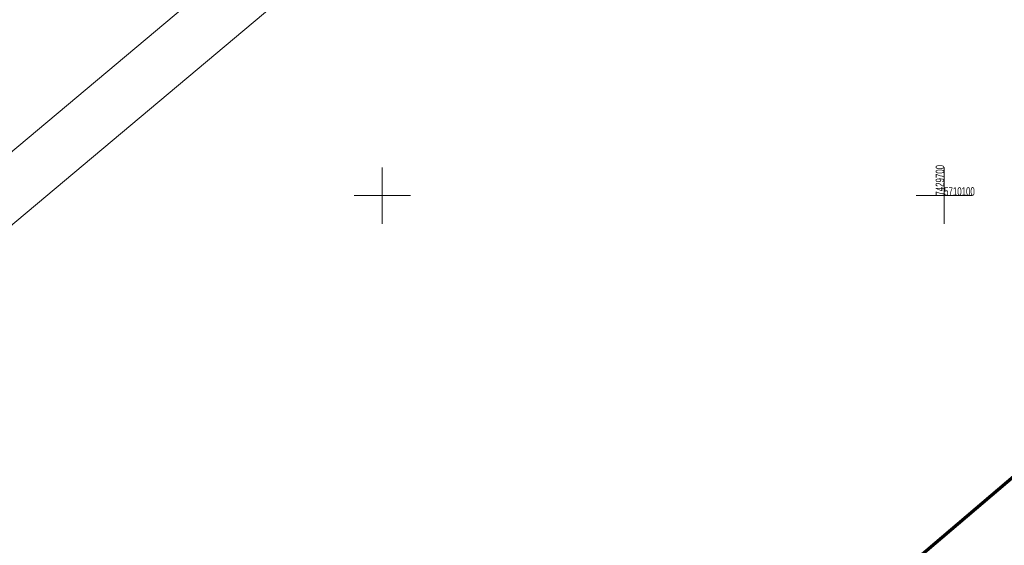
# Model space of a CAD drawing. Header units: metres. Extents: x 7429064 to 7431133, y 5709479 to 5714472.
# Tile 93 of 137: x 7429618 to 7429705, y 5710069 to 5710116. Entities that reach past the tile are written whole.
import ezdxf

# ---------------------------------------------------------------- set-up
doc = ezdxf.new("R2010")
doc.units = ezdxf.units.M
doc.linetypes.add('1', pattern=[0])
doc.layers.add('_1_Mapa', color=7, linetype='Continuous')
for name, color, linetype, lineweight in [('arkusz', 252, 'Continuous', 18), ('KRZYZE_L_0', 252, '1', 18), ('KRZYZE_T_0', 252, 'Continuous', 18), ('zakres', 252, 'Continuous', 70)]:
    doc.layers.add(name, color=color, linetype=linetype, lineweight=lineweight)

# ---------------------------------------------------------------- blocks, each defined once
blk = doc.blocks.new('X-ref_MDCP_Szara')
at = {"layer": 'arkusz', "linetype": 'Continuous'}
for p, q in [((7429064.331, 5709640.143), (7429853.357, 5710302.214)), ((7429071.375, 5709639.527), (7429852.741, 5710295.17))]:
    blk.add_line(p, q, dxfattribs=at)
at = {"layer": 'KRZYZE_L_0', "linetype": '1'}
for p, q in [((7429650, 5710097.5), (7429650, 5710102.5)), ((7429700, 5710097.5), (7429700, 5710102.5)), ((7429647.5, 5710100), (7429652.5, 5710100)), ((7429697.5, 5710100), (7429702.5, 5710100))]:
    blk.add_line(p, q, dxfattribs=at)
at = {"layer": 'zakres', "linetype": 'Continuous', "lineweight": 70, "flags": 128}
blk.add_lwpolyline([(7429640.798, 5710019.397), (7429772.628, 5710131.581)], dxfattribs=at)
at = {"layer": 'KRZYZE_T_0', "width": 0.7}
blk.add_text('7429700', height=0.75, rotation=90, dxfattribs=at).set_placement((7429700, 5710100))
blk.add_text('5710100', height=0.75, dxfattribs=at).set_placement((7429700, 5710100))

msp = doc.modelspace()

# ---------------------------------------------------------------- block references
at = {"layer": '_1_Mapa'}
msp.add_blockref('X-ref_MDCP_Szara', (0, 0), dxfattribs=at)

doc.saveas('drawing.dxf')
